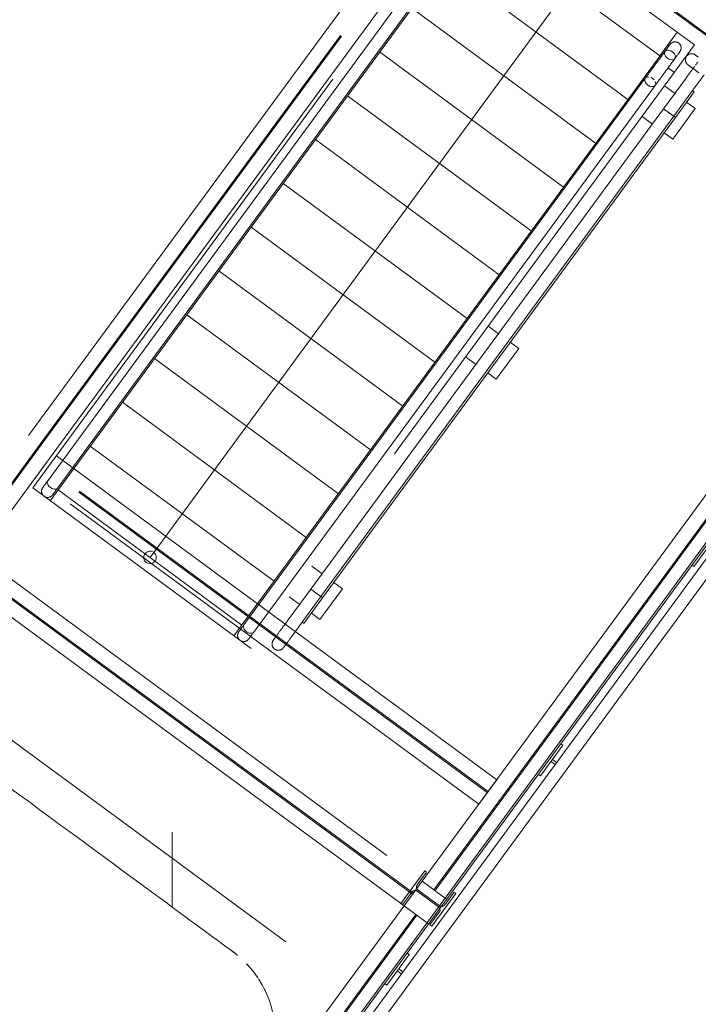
# Model space of a CAD drawing. Header units: metres. Extents: x 135583 to 135939, y 457896 to 458258.
# Tile 114 of 256: x 135657.38 to 135660.05, y 458112.13 to 458116.02. Entities that reach past the tile are written whole.
import ezdxf

# ---------------------------------------------------------------- set-up
doc = ezdxf.new("R2010")
doc.units = ezdxf.units.M
doc.linetypes.add('Hidden', pattern=[4, 2, -2])
doc.layers.add('NIEUWE INSTALLATIE', color=250, linetype='Continuous', lineweight=0)

msp = doc.modelspace()

# ---------------------------------------------------------------- linework, layer by layer
at = {"layer": 'NIEUWE INSTALLATIE', "linetype": 'Hidden'}
for p, q in [((135660.948, 458115.3189), (135659.1976, 458116.6049)), ((135660.948, 458115.3189), (135659.1976, 458116.6049)), ((135660.9509, 458115.3229), (135659.2005, 458116.6089)), ((135660.9509, 458115.3229), (135659.2005, 458116.6089)), ((135657.4276, 458114.1687), (135659.1764, 458116.5491)), ((135659.1764, 458116.5491), (135660.0387, 458115.9155)), ((135657.4573, 458114.3416), (135658.8898, 458116.2915)), ((135657.4573, 458114.3416), (135658.8898, 458116.2915)), ((135657.4613, 458114.3386), (135658.8938, 458116.2885)), ((135657.4613, 458114.3386), (135658.8938, 458116.2885)), ((135660.0387, 458115.9155), (135658.2899, 458113.5352)), ((135658.9635, 458112.6178), (135660.6449, 458114.9064)), ((135658.9635, 458112.6178), (135660.6449, 458114.9064)), ((135658.9635, 458112.6178), (135660.6449, 458114.9064)), ((135659.0099, 458112.5838), (135660.6913, 458114.8724)), ((135659.0099, 458112.5838), (135660.6913, 458114.8724)), ((135659.0099, 458112.5838), (135660.6913, 458114.8724)), ((135659.0139, 458112.5808), (135660.6953, 458114.8694)), ((135659.0139, 458112.5808), (135660.6953, 458114.8694)), ((135659.0139, 458112.5808), (135660.6953, 458114.8694)), ((135657.1865, 458113.973), (135657.4572, 458114.3416)), ((135657.1865, 458113.973), (135657.4572, 458114.3416)), ((135657.1865, 458113.973), (135657.4572, 458114.3416)), ((135657.1905, 458113.9701), (135657.4613, 458114.3386)), ((135657.1905, 458113.9701), (135657.4613, 458114.3386)), ((135657.1905, 458113.9701), (135657.4613, 458114.3386)), ((135657.5076, 458114.3046), (135657.2368, 458113.936)), ((135657.5076, 458114.3046), (135657.2368, 458113.936)), ((135657.5076, 458114.3046), (135657.2368, 458113.936)), ((135657.4366, 458114.2079), (135657.5076, 458114.3046)), ((135657.4366, 458114.2079), (135657.5076, 458114.3046)), ((135658.3828, 458113.6616), (135657.5206, 458114.2951)), ((135658.3828, 458113.6616), (135657.5206, 458114.2951)), ((135659.221, 458112.9683), (135657.4706, 458114.2542)), ((135659.221, 458112.9683), (135657.4706, 458114.2542)), ((135659.224, 458112.9723), (135657.4736, 458114.2583)), ((135659.224, 458112.9723), (135657.4736, 458114.2583)), ((135659.187, 458112.9219), (135657.4366, 458114.2079)), ((135659.187, 458112.9219), (135657.4366, 458114.2079)), ((135658.2899, 458113.5352), (135657.4276, 458114.1687)), ((135657.2132, 458113.9038), (135658.9635, 458112.6178)), ((135657.2132, 458113.9038), (135658.9635, 458112.6178)), ((135658.9265, 458112.5674), (135657.1762, 458113.8534)), ((135658.9265, 458112.5674), (135657.1762, 458113.8534)), ((135658.9295, 458112.5715), (135657.1791, 458113.8575)), ((135658.9295, 458112.5715), (135657.1791, 458113.8575)), ((135658.8925, 458112.5211), (135657.1421, 458113.8071)), ((135658.8925, 458112.5211), (135657.1421, 458113.8071)), ((135658.3829, 458113.6616), (135659.258, 458113.0186)), ((135658.3829, 458113.6616), (135659.258, 458113.0186)), ((135656.8145, 458113.5638), (135658.7583, 458112.1358)), ((135656.8145, 458113.5638), (135658.7583, 458112.1358)), ((135659.258, 458113.0186), (135659.187, 458112.9219)), ((135659.258, 458113.0186), (135659.187, 458112.9219)), ((135658.9743, 458112.6595), (135658.8796, 458112.5306)), ((135658.9743, 458112.6595), (135658.8796, 458112.5306)), ((135658.9743, 458112.6595), (135658.8796, 458112.5306)), ((135658.9449, 458112.6042), (135658.9816, 458112.6542)), ((135658.9449, 458112.6042), (135658.9816, 458112.6542)), ((135658.9449, 458112.6042), (135658.9816, 458112.6542)), ((135658.9816, 458112.6542), (135658.9743, 458112.6595)), ((135658.9816, 458112.6542), (135658.9743, 458112.6595)), ((135658.9816, 458112.6542), (135658.9743, 458112.6595)), ((135658.9635, 458112.6178), (135658.8925, 458112.5211)), ((135658.9635, 458112.6178), (135658.8925, 458112.5211)), ((135659.0602, 458112.5468), (135658.9635, 458112.6178)), ((135659.0602, 458112.5468), (135658.9635, 458112.6178)), ((135659.0602, 458112.5468), (135658.9635, 458112.6178)), ((135658.8869, 458112.5253), (135658.9236, 458112.5752)), ((135658.8869, 458112.5253), (135658.9236, 458112.5752)), ((135658.8869, 458112.5253), (135658.9236, 458112.5752)), ((135658.9445, 458112.5784), (135659.0283, 458112.5168)), ((135658.9445, 458112.5784), (135659.0283, 458112.5168)), ((135658.9445, 458112.5784), (135659.0283, 458112.5168)), ((135659.0319, 458112.5217), (135658.9481, 458112.5833)), ((135659.0319, 458112.5217), (135658.9481, 458112.5833)), ((135659.0319, 458112.5217), (135658.9481, 458112.5833)), ((135658.8796, 458112.5306), (135658.8869, 458112.5253)), ((135658.8796, 458112.5306), (135658.8869, 458112.5253)), ((135658.8796, 458112.5306), (135658.8869, 458112.5253)), ((135658.0701, 458111.4017), (135658.8925, 458112.5211)), ((135658.0701, 458111.4017), (135658.8925, 458112.5211)), ((135658.8925, 458112.5211), (135658.9892, 458112.4501)), ((135658.8925, 458112.5211), (135658.9892, 458112.4501)), ((135658.1164, 458111.3677), (135658.9388, 458112.4871)), ((135658.1164, 458111.3677), (135658.9388, 458112.4871)), ((135658.1205, 458111.3647), (135658.9429, 458112.4841)), ((135658.1205, 458111.3647), (135658.9429, 458112.4841))]:
    msp.add_line(p, q, dxfattribs=at)
at = {"layer": 'NIEUWE INSTALLATIE'}
for p, q in [((135659.1653, 458116.3904), (135657.4961, 458114.1184)), ((135659.1768, 458116.4061), (135659.9021, 458115.8732)), ((135659.0707, 458116.353), (135657.4871, 458114.1976)), ((135657.4109, 458114.3756), (135658.8452, 458116.328)), ((135657.4109, 458114.3756), (135658.8452, 458116.328)), ((135657.5261, 458114.169), (135659.1096, 458116.3244)), ((135658.942, 458116.2569), (135657.5076, 458114.3046)), ((135658.942, 458116.2569), (135657.5076, 458114.3046)), ((135657.8902, 458113.8947), (135659.6076, 458116.2323)), ((135659.05, 458116.2334), (135659.7753, 458115.7005)), ((135658.9231, 458116.0607), (135659.6484, 458115.5278)), ((135659.8906, 458115.8575), (135659.9702, 458115.9659)), ((135659.9021, 458115.8732), (135659.9702, 458115.9659)), ((135658.7962, 458115.888), (135659.5215, 458115.3551)), ((135658.2214, 458113.5855), (135659.8906, 458115.8575)), ((135659.9591, 458115.8072), (135659.9335, 458115.826)), ((135659.8443, 458115.7846), (135658.2608, 458113.6292)), ((135658.2997, 458113.6006), (135659.8833, 458115.756)), ((135659.844, 458115.7696), (135659.8422, 458115.7762)), ((135659.8446, 458115.785), (135659.8444, 458115.7846)), ((135659.8615, 458115.7533), (135659.8543, 458115.7574)), ((135659.869, 458115.7512), (135659.8615, 458115.7533)), ((135659.866, 458115.7873), (135659.8733, 458115.7832)), ((135659.8733, 458115.7832), (135659.8791, 458115.7778)), ((135660.005, 458115.7852), (135659.9162, 458115.6643)), ((135659.9633, 458115.7228), (135659.9203, 458115.7544)), ((135659.9565, 458115.6347), (135660.0453, 458115.7556)), ((135660.005, 458115.7852), (135660.0056, 458115.786)), ((135658.6694, 458115.7153), (135659.3947, 458115.1824)), ((135660.037, 458115.7307), (135659.963, 458115.63)), ((135660.0305, 458115.7355), (135660.037, 458115.7307)), ((135660.0412, 458115.6656), (135660.0074, 458115.6904)), ((135659.9162, 458115.6643), (135658.5244, 458113.7699)), ((135658.5647, 458113.7403), (135659.9565, 458115.6347)), ((135659.8315, 458115.6335), (135659.8725, 458115.6034)), ((135659.9162, 458115.6643), (135659.9565, 458115.6347)), ((135659.9364, 458115.6495), (135659.9162, 458115.6643)), ((135659.9565, 458115.6347), (135659.9364, 458115.6495)), ((135659.9524, 458115.5447), (135660.0412, 458115.6656)), ((135659.9565, 458115.6347), (135659.963, 458115.63)), ((135659.963, 458115.63), (135659.9565, 458115.6347)), ((135659.963, 458115.63), (135658.5712, 458113.7356)), ((135659.9185, 458115.5695), (135659.9524, 458115.5447)), ((135658.5425, 458115.5426), (135659.2678, 458115.0097)), ((135658.4156, 458115.3699), (135659.1409, 458114.8371)), ((135658.2887, 458115.1972), (135659.014, 458114.6644)), ((135660.989, 458115.1212), (135658.1022, 458111.192)), ((135658.1125, 458111.1244), (135661.0274, 458115.092)), ((135658.1619, 458115.0245), (135658.8872, 458114.4917)), ((135658.0941, 458111.2452), (135660.7808, 458114.9022)), ((135660.789, 458114.8999), (135658.0958, 458111.234)), ((135658.035, 458114.8518), (135658.7603, 458114.319)), ((135659.2674, 458114.7756), (135659.2244, 458114.8072)), ((135659.3453, 458114.7184), (135659.3115, 458114.7432)), ((135659.2565, 458114.5975), (135659.3453, 458114.7184)), ((135657.9081, 458114.6792), (135658.6334, 458114.1463)), ((135659.1356, 458114.6863), (135659.1786, 458114.6547)), ((135659.2227, 458114.6223), (135659.2565, 458114.5975)), ((135657.7813, 458114.5065), (135658.5066, 458113.9736)), ((135657.6544, 458114.3338), (135658.3797, 458113.8009)), ((135657.4871, 458114.1976), (135657.4891, 458114.1996)), ((135657.5274, 458114.1715), (135657.5261, 458114.169)), ((135657.5275, 458114.1611), (135658.2528, 458113.6282)), ((135660.1254, 458113.9796), (135660.0365, 458113.8587)), ((135658.5696, 458113.8298), (135658.5285, 458113.86)), ((135660.0365, 458113.8587), (135660.0285, 458113.8646)), ((135658.5244, 458113.7699), (135658.4356, 458113.649)), ((135658.5647, 458113.7403), (135658.5244, 458113.7699)), ((135658.5244, 458113.7699), (135658.5446, 458113.7551)), ((135658.5606, 458113.6503), (135658.6494, 458113.7711)), ((135658.6494, 458113.7711), (135658.6156, 458113.796)), ((135658.4397, 458113.7391), (135658.4827, 458113.7075)), ((135658.4759, 458113.6194), (135658.5647, 458113.7403)), ((135658.4972, 458113.6348), (135658.5712, 458113.7356)), ((135658.5446, 458113.7551), (135658.5647, 458113.7403)), ((135658.5712, 458113.7356), (135658.5647, 458113.7403)), ((135658.5647, 458113.7403), (135658.5712, 458113.7356)), ((135658.5268, 458113.6751), (135658.5606, 458113.6503)), ((135658.4759, 458113.6194), (135658.4753, 458113.6186)), ((135658.4972, 458113.6348), (135658.4907, 458113.6396)), ((135659.5192, 458113.1546), (135659.4304, 458113.0337)), ((135659.5112, 458113.1605), (135659.5192, 458113.1546)), ((135659.4719, 458113.0901), (135659.4778, 458113.0982)), ((135659.4884, 458113.078), (135659.4719, 458113.0901)), ((135659.4778, 458113.0982), (135659.4943, 458113.086)), ((135659.4304, 458113.0337), (135659.4224, 458113.0396)), ((135657.9775, 458112.516), (135657.9775, 458112.812)), ((135659.0021, 458112.4406), (135659.0968, 458112.5695)), ((135659.0021, 458112.4406), (135659.0968, 458112.5695)), ((135659.0896, 458112.5749), (135659.0529, 458112.5249)), ((135659.0896, 458112.5749), (135659.0529, 458112.5249)), ((135659.0968, 458112.5695), (135659.0896, 458112.5749)), ((135659.0968, 458112.5695), (135659.0896, 458112.5749)), ((135659.0315, 458112.4959), (135658.9948, 458112.4459)), ((135659.0315, 458112.4959), (135658.9948, 458112.4459)), ((135658.9948, 458112.4459), (135659.0021, 458112.4406)), ((135658.9948, 458112.4459), (135659.0021, 458112.4406)), ((135658.9051, 458112.3355), (135658.9131, 458112.3296)), ((135658.9131, 458112.3296), (135658.8243, 458112.2087)), ((135658.8658, 458112.2651), (135658.8717, 458112.2732)), ((135658.8823, 458112.253), (135658.8658, 458112.2651)), ((135658.8717, 458112.2732), (135658.8882, 458112.261)), ((135658.8243, 458112.2087), (135658.8163, 458112.2146))]:
    msp.add_line(p, q, dxfattribs=at)
at = {"layer": 'NIEUWE INSTALLATIE', "flags": 128}
for points in [[(135659.9424, 458115.9181), (135659.9423, 458115.918), (135659.9422, 458115.9178), (135659.942, 458115.9175), (135659.9416, 458115.9171), (135659.9412, 458115.9165), (135659.9407, 458115.9158), (135659.9401, 458115.9149), (135659.9394, 458115.914), (135659.9386, 458115.9129), (135659.9377, 458115.9117), (135659.9367, 458115.9104), (135659.9357, 458115.909), (135659.9346, 458115.9074), (135659.9333, 458115.9058), (135659.932, 458115.904), (135659.9307, 458115.9021), (135659.9292, 458115.9002), (135659.9277, 458115.8981), (135659.9261, 458115.8959), (135659.9244, 458115.8936), (135659.9227, 458115.8913), (135659.9209, 458115.8888), (135659.919, 458115.8863), (135659.9171, 458115.8837), (135659.9152, 458115.881), (135659.9132, 458115.8783), (135659.9111, 458115.8755), (135659.909, 458115.8726), (135659.9068, 458115.8697), (135659.9046, 458115.8667), (135659.9024, 458115.8637), (135659.9002, 458115.8606), (135659.8979, 458115.8575), (135659.8956, 458115.8544), (135659.8932, 458115.8512), (135659.8909, 458115.848), (135659.8885, 458115.8448), (135659.8862, 458115.8416), (135659.8838, 458115.8384), (135659.8815, 458115.8351), (135659.8791, 458115.8319), (135659.8767, 458115.8287), (135659.8744, 458115.8255), (135659.872, 458115.8223), (135659.8697, 458115.8192), (135659.8674, 458115.8161), (135659.8652, 458115.813), (135659.8629, 458115.8099), (135659.8607, 458115.8069), (135659.8585, 458115.804), (135659.8564, 458115.8011), (135659.8543, 458115.7982), (135659.8523, 458115.7954), (135659.8503, 458115.7927), (135659.8483, 458115.7901), (135659.8464, 458115.7875), (135659.8446, 458115.785), (135659.8443, 458115.7846)], [(135659.9386, 458115.9129), (135659.9391, 458115.9136), (135659.9398, 458115.9146), (135659.9405, 458115.9155), (135659.941, 458115.9162), (135659.9415, 458115.9169), (135659.9418, 458115.9173), (135659.9421, 458115.9177), (135659.9423, 458115.918), (135659.9424, 458115.9181)], [(135659.9424, 458115.9181), (135659.943, 458115.9188), (135659.9436, 458115.9196), (135659.9442, 458115.9203), (135659.9449, 458115.921), (135659.9456, 458115.9217), (135659.9463, 458115.9223), (135659.9471, 458115.9229), (135659.9479, 458115.9235), (135659.9487, 458115.924), (135659.9495, 458115.9245), (135659.9503, 458115.925), (135659.9512, 458115.9255), (135659.9521, 458115.9259), (135659.953, 458115.9262), (135659.9539, 458115.9266), (135659.9548, 458115.9269), (135659.9557, 458115.9271), (135659.9566, 458115.9274), (135659.9576, 458115.9276), (135659.9585, 458115.9277), (135659.9595, 458115.9278), (135659.9605, 458115.9279), (135659.9614, 458115.9279), (135659.9624, 458115.9279), (135659.9634, 458115.9279), (135659.9643, 458115.9278), (135659.9653, 458115.9277), (135659.9662, 458115.9275), (135659.9672, 458115.9273), (135659.9681, 458115.9271), (135659.9691, 458115.9268), (135659.97, 458115.9265), (135659.9709, 458115.9262), (135659.9718, 458115.9258), (135659.9726, 458115.9254), (135659.9735, 458115.9249), (135659.9743, 458115.9245), (135659.9751, 458115.9239), (135659.9759, 458115.9234), (135659.9761, 458115.9232)], [(135659.9761, 458115.9232), (135659.9769, 458115.9227), (135659.9777, 458115.922), (135659.9784, 458115.9214), (135659.9791, 458115.9207), (135659.9797, 458115.92), (135659.9804, 458115.9193), (135659.981, 458115.9185), (135659.9815, 458115.9178), (135659.9821, 458115.917), (135659.9826, 458115.9161), (135659.9831, 458115.9153), (135659.9835, 458115.9144), (135659.9839, 458115.9136), (135659.9843, 458115.9127), (135659.9846, 458115.9118), (135659.9849, 458115.9109), (135659.9852, 458115.9099), (135659.9854, 458115.909), (135659.9856, 458115.908), (135659.9858, 458115.9071), (135659.9859, 458115.9061), (135659.986, 458115.9052), (135659.986, 458115.9042), (135659.986, 458115.9032), (135659.986, 458115.9023), (135659.9859, 458115.9013), (135659.9858, 458115.9003), (135659.9856, 458115.8994), (135659.9854, 458115.8984), (135659.9852, 458115.8975), (135659.9849, 458115.8966), (135659.9846, 458115.8957), (135659.9842, 458115.8948), (135659.9839, 458115.8939), (135659.9835, 458115.893), (135659.983, 458115.8921), (135659.9825, 458115.8913), (135659.982, 458115.8905), (135659.9815, 458115.8897), (135659.9813, 458115.8895)], [(135659.8833, 458115.756), (135659.8851, 458115.7585), (135659.8869, 458115.761), (135659.8889, 458115.7637), (135659.8909, 458115.7664), (135659.8929, 458115.7692), (135659.895, 458115.772), (135659.8971, 458115.7749), (135659.8993, 458115.7778), (135659.9015, 458115.7808), (135659.9037, 458115.7839), (135659.906, 458115.787), (135659.9083, 458115.7901), (135659.9106, 458115.7932), (135659.9129, 458115.7964), (135659.9153, 458115.7996), (135659.9176, 458115.8028), (135659.92, 458115.806), (135659.9224, 458115.8092), (135659.9247, 458115.8125), (135659.9271, 458115.8157), (135659.9294, 458115.8189), (135659.9318, 458115.8221), (135659.9341, 458115.8252), (135659.9364, 458115.8284), (135659.9387, 458115.8315), (135659.941, 458115.8346), (135659.9432, 458115.8376), (135659.9454, 458115.8406), (135659.9475, 458115.8435), (135659.9497, 458115.8464), (135659.9517, 458115.8492), (135659.9538, 458115.852), (135659.9557, 458115.8547), (135659.9577, 458115.8573), (135659.9595, 458115.8598), (135659.9613, 458115.8623), (135659.9631, 458115.8647), (135659.9648, 458115.8669), (135659.9664, 458115.8691), (135659.9679, 458115.8712), (135659.9694, 458115.8732), (135659.9707, 458115.8751), (135659.9721, 458115.8769), (135659.9733, 458115.8786), (135659.9744, 458115.8801), (135659.9755, 458115.8816), (135659.9765, 458115.8829), (135659.9774, 458115.8841), (135659.9782, 458115.8852), (135659.9789, 458115.8862), (135659.9795, 458115.887), (135659.9801, 458115.8878), (135659.9805, 458115.8884), (135659.9808, 458115.8888), (135659.9811, 458115.8892), (135659.9812, 458115.8894), (135659.9813, 458115.8895)], [(135659.932, 458115.8632), (135659.9273, 458115.8673), (135659.9236, 458115.8721), (135659.921, 458115.8771), (135659.9199, 458115.882), (135659.9202, 458115.8865), (135659.922, 458115.8904), (135659.9251, 458115.8932), (135659.9294, 458115.8949), (135659.9344, 458115.8953), (135659.94, 458115.8944), (135659.9456, 458115.8922), (135659.951, 458115.889)], [(135659.951, 458115.889), (135659.9557, 458115.8848), (135659.9594, 458115.8801), (135659.962, 458115.8751), (135659.9631, 458115.8701), (135659.9627, 458115.8656), (135659.961, 458115.8618), (135659.9578, 458115.8589), (135659.9536, 458115.8572), (135659.9486, 458115.8568), (135659.943, 458115.8578), (135659.9374, 458115.8599), (135659.932, 458115.8632)], [(135659.9813, 458115.8895), (135659.9813, 458115.8894), (135659.9811, 458115.8892), (135659.9809, 458115.8889), (135659.9806, 458115.8885), (135659.9801, 458115.8879), (135659.9796, 458115.8872), (135659.979, 458115.8863), (135659.9783, 458115.8854), (135659.9775, 458115.8843), (135659.9774, 458115.8842)], [(135660.0125, 458115.8376), (135660.0117, 458115.8382), (135660.011, 458115.8388), (135660.0103, 458115.8395), (135660.0096, 458115.8402), (135660.0089, 458115.8409), (135660.0083, 458115.8416), (135660.0077, 458115.8423), (135660.0071, 458115.8431), (135660.0066, 458115.8439), (135660.0061, 458115.8447), (135660.0056, 458115.8456), (135660.0051, 458115.8464), (135660.0047, 458115.8473), (135660.0044, 458115.8482), (135660.004, 458115.8491), (135660.0037, 458115.85), (135660.0035, 458115.8509), (135660.0032, 458115.8519), (135660.003, 458115.8528), (135660.0029, 458115.8538), (135660.0028, 458115.8547), (135660.0027, 458115.8557), (135660.0027, 458115.8567), (135660.0027, 458115.8576), (135660.0027, 458115.8586), (135660.0028, 458115.8596), (135660.0029, 458115.8605), (135660.0031, 458115.8615), (135660.0033, 458115.8624), (135660.0035, 458115.8634), (135660.0038, 458115.8643), (135660.0041, 458115.8652), (135660.0044, 458115.8661), (135660.0048, 458115.867), (135660.0052, 458115.8679), (135660.0057, 458115.8687), (135660.0061, 458115.8696), (135660.0066, 458115.8704), (135660.0072, 458115.8712), (135660.0073, 458115.8714)], [(135660.0073, 458115.8714), (135660.0079, 458115.8722), (135660.0086, 458115.8729), (135660.0092, 458115.8736), (135660.0099, 458115.8743), (135660.0106, 458115.875), (135660.0113, 458115.8756), (135660.0121, 458115.8762), (135660.0128, 458115.8768), (135660.0136, 458115.8773), (135660.0145, 458115.8778), (135660.0153, 458115.8783), (135660.0162, 458115.8788), (135660.017, 458115.8792), (135660.0179, 458115.8795), (135660.0188, 458115.8799), (135660.0197, 458115.8802), (135660.0207, 458115.8804), (135660.0216, 458115.8807), (135660.0226, 458115.8809), (135660.0235, 458115.881), (135660.0245, 458115.8811), (135660.0254, 458115.8812), (135660.0264, 458115.8812), (135660.0274, 458115.8812), (135660.0283, 458115.8812), (135660.0293, 458115.8811), (135660.0302, 458115.881), (135660.0312, 458115.8808), (135660.0321, 458115.8806), (135660.0331, 458115.8804), (135660.034, 458115.8801), (135660.0349, 458115.8798), (135660.0358, 458115.8795), (135660.0367, 458115.8791), (135660.0376, 458115.8787), (135660.0384, 458115.8782), (135660.0393, 458115.8778), (135660.0401, 458115.8773), (135660.0409, 458115.8767), (135660.0411, 458115.8765)], [(135660.0411, 458115.8765), (135660.0412, 458115.8765), (135660.0414, 458115.8764), (135660.0417, 458115.8761), (135660.0421, 458115.8758), (135660.0427, 458115.8754), (135660.0434, 458115.8749), (135660.0442, 458115.8742), (135660.0452, 458115.8735), (135660.0463, 458115.8728), (135660.0466, 458115.8725)], [(135660.0539, 458115.8672), (135660.0522, 458115.8684), (135660.0506, 458115.8696), (135660.0492, 458115.8706), (135660.0478, 458115.8716), (135660.0466, 458115.8725), (135660.0455, 458115.8733), (135660.0445, 458115.8741), (135660.0436, 458115.8747), (135660.0429, 458115.8752), (135660.0423, 458115.8757), (135660.0418, 458115.876), (135660.0414, 458115.8763), (135660.0412, 458115.8765), (135660.0411, 458115.8765)], [(135660.039, 458115.8314), (135660.037, 458115.8287), (135660.035, 458115.826), (135660.0329, 458115.8232), (135660.0308, 458115.8203), (135660.0287, 458115.8174), (135660.0265, 458115.8144), (135660.0243, 458115.8114), (135660.022, 458115.8083), (135660.0197, 458115.8052), (135660.0174, 458115.8021), (135660.0151, 458115.7989), (135660.0127, 458115.7957), (135660.0104, 458115.7925), (135660.008, 458115.7893), (135660.0057, 458115.7861), (135660.005, 458115.7852)], [(135660.0177, 458115.8338), (135660.0169, 458115.8344), (135660.0159, 458115.8351), (135660.015, 458115.8358), (135660.0143, 458115.8363), (135660.0137, 458115.8368), (135660.0132, 458115.8371), (135660.0128, 458115.8374), (135660.0126, 458115.8375), (135660.0125, 458115.8376)], [(135660.0125, 458115.8376), (135660.0126, 458115.8376), (135660.0128, 458115.8374), (135660.0131, 458115.8372), (135660.0135, 458115.8369), (135660.0141, 458115.8364), (135660.0148, 458115.8359), (135660.0157, 458115.8353), (135660.0166, 458115.8346), (135660.0177, 458115.8338), (135660.0189, 458115.833), (135660.0202, 458115.832), (135660.0216, 458115.8309), (135660.0232, 458115.8298), (135660.0248, 458115.8286), (135660.0266, 458115.8273), (135660.0285, 458115.8259), (135660.0304, 458115.8245), (135660.0325, 458115.8229), (135660.0347, 458115.8213), (135660.037, 458115.8197), (135660.0393, 458115.8179), (135660.0418, 458115.8161), (135660.0443, 458115.8143), (135660.0469, 458115.8124), (135660.0496, 458115.8104), (135660.0523, 458115.8084), (135660.0551, 458115.8063)], [(135660.0511, 458115.8479), (135660.0495, 458115.8458), (135660.0479, 458115.8436), (135660.0463, 458115.8414), (135660.0445, 458115.839), (135660.0427, 458115.8366)], [(135659.8443, 458115.7846), (135659.8463, 458115.7866), (135659.8517, 458115.7891), (135659.8585, 458115.7894)], [(135660.0453, 458115.7556), (135660.0477, 458115.7588), (135660.05, 458115.762), (135660.0524, 458115.7652), (135660.0547, 458115.7684), (135660.0571, 458115.7716), (135660.0594, 458115.7748), (135660.0617, 458115.7779), (135660.0639, 458115.781), (135660.0662, 458115.784), (135660.0684, 458115.787), (135660.0705, 458115.7899), (135660.0727, 458115.7928), (135660.0747, 458115.7956), (135660.0768, 458115.7984)], [(135659.8422, 458115.7762), (135659.843, 458115.7822), (135659.8443, 458115.7846)], [(135659.8543, 458115.7574), (135659.8482, 458115.7631), (135659.844, 458115.7696)], [(135659.8833, 458115.756), (135659.8813, 458115.754), (135659.8759, 458115.7515), (135659.869, 458115.7512)], [(135659.8836, 458115.771), (135659.8854, 458115.7644), (135659.8846, 458115.7585), (135659.8833, 458115.756)], [(135657.4871, 458114.1976), (135657.4854, 458114.1952), (135657.4837, 458114.1929), (135657.4821, 458114.1907), (135657.4805, 458114.1886), (135657.479, 458114.1866), (135657.4776, 458114.1847), (135657.4763, 458114.1829), (135657.4751, 458114.1812), (135657.4739, 458114.1796), (135657.4728, 458114.1781), (135657.4718, 458114.1767), (135657.4709, 458114.1755), (135657.4701, 458114.1744), (135657.4694, 458114.1734), (135657.4687, 458114.1725), (135657.4682, 458114.1718), (135657.4677, 458114.1711), (135657.4673, 458114.1706), (135657.4671, 458114.1703), (135657.4669, 458114.17), (135657.4668, 458114.1699)], [(135657.4971, 458114.1704), (135657.4911, 458114.1761), (135657.4868, 458114.1826), (135657.485, 458114.1892), (135657.4858, 458114.1951), (135657.4871, 458114.1976)], [(135657.4708, 458114.137), (135657.4704, 458114.1373), (135657.4697, 458114.138), (135657.469, 458114.1387), (135657.4684, 458114.1394), (135657.4677, 458114.1401), (135657.4671, 458114.1408), (135657.4666, 458114.1416), (135657.466, 458114.1424), (135657.4655, 458114.1432), (135657.465, 458114.1441), (135657.4646, 458114.1449), (135657.4642, 458114.1458), (135657.4638, 458114.1467), (135657.4635, 458114.1476), (135657.4632, 458114.1485), (135657.4629, 458114.1495), (135657.4627, 458114.1504), (135657.4625, 458114.1513), (135657.4623, 458114.1523), (135657.4622, 458114.1533), (135657.4621, 458114.1542), (135657.4621, 458114.1552), (135657.4621, 458114.1561), (135657.4622, 458114.1571), (135657.4622, 458114.1581), (135657.4624, 458114.159), (135657.4625, 458114.16), (135657.4627, 458114.1609), (135657.4629, 458114.1619), (135657.4632, 458114.1628), (135657.4635, 458114.1637), (135657.4639, 458114.1646), (135657.4642, 458114.1655), (135657.4646, 458114.1664), (135657.4651, 458114.1672), (135657.4656, 458114.1681), (135657.4661, 458114.1689), (135657.4666, 458114.1697), (135657.4668, 458114.1699)], [(135657.4668, 458114.1699), (135657.4668, 458114.17), (135657.467, 458114.1702), (135657.4672, 458114.1705), (135657.4675, 458114.1709), (135657.468, 458114.1715), (135657.4685, 458114.1722), (135657.4691, 458114.173), (135657.4698, 458114.174), (135657.4706, 458114.1751), (135657.4709, 458114.1755)], [(135657.5261, 458114.169), (135657.5241, 458114.167), (135657.5187, 458114.1645), (135657.5119, 458114.1642), (135657.5044, 458114.1663), (135657.4971, 458114.1704)], [(135657.5057, 458114.1413), (135657.5058, 458114.1414), (135657.5059, 458114.1416), (135657.5061, 458114.1419), (135657.5065, 458114.1423), (135657.5069, 458114.1429), (135657.5074, 458114.1436), (135657.508, 458114.1444), (135657.5087, 458114.1454), (135657.5095, 458114.1465), (135657.5104, 458114.1477), (135657.5114, 458114.149), (135657.5124, 458114.1504), (135657.5135, 458114.1519), (135657.5148, 458114.1536), (135657.5161, 458114.1554), (135657.5174, 458114.1572), (135657.5189, 458114.1592), (135657.5204, 458114.1613), (135657.522, 458114.1635), (135657.5237, 458114.1657), (135657.5254, 458114.1681), (135657.5261, 458114.169)], [(135657.5261, 458114.169), (135657.5257, 458114.1685), (135657.5254, 458114.1681)], [(135657.5057, 458114.1413), (135657.5051, 458114.1405), (135657.5045, 458114.1398), (135657.5039, 458114.1391), (135657.5032, 458114.1384), (135657.5025, 458114.1377), (135657.5018, 458114.1371), (135657.501, 458114.1365), (135657.5002, 458114.1359), (135657.4994, 458114.1354), (135657.4986, 458114.1348), (135657.4978, 458114.1344), (135657.4969, 458114.1339), (135657.496, 458114.1335), (135657.4951, 458114.1331), (135657.4942, 458114.1328), (135657.4933, 458114.1325), (135657.4924, 458114.1322), (135657.4915, 458114.132), (135657.4905, 458114.1318), (135657.4896, 458114.1317), (135657.4886, 458114.1316), (135657.4876, 458114.1315), (135657.4867, 458114.1314), (135657.4857, 458114.1315), (135657.4847, 458114.1315), (135657.4838, 458114.1316), (135657.4828, 458114.1317), (135657.4819, 458114.1318), (135657.4809, 458114.132), (135657.48, 458114.1323), (135657.4791, 458114.1325), (135657.4781, 458114.1329), (135657.4772, 458114.1332), (135657.4763, 458114.1336), (135657.4755, 458114.134), (135657.4746, 458114.1344), (135657.4738, 458114.1349), (135657.4732, 458114.1353)], [(135657.5095, 458114.1464), (135657.5088, 458114.1456), (135657.5081, 458114.1446), (135657.5075, 458114.1437), (135657.507, 458114.143), (135657.5065, 458114.1424), (135657.5062, 458114.1419), (135657.5059, 458114.1416), (135657.5058, 458114.1414), (135657.5057, 458114.1413)], [(135658.2608, 458113.6292), (135658.259, 458113.6268), (135658.2574, 458113.6245), (135658.2557, 458113.6223), (135658.2542, 458113.6202), (135658.2527, 458113.6182), (135658.2513, 458113.6163), (135658.25, 458113.6145), (135658.2487, 458113.6128), (135658.2476, 458113.6112), (135658.2465, 458113.6097), (135658.2455, 458113.6084), (135658.2446, 458113.6071), (135658.2437, 458113.606), (135658.243, 458113.605), (135658.2424, 458113.6041), (135658.2418, 458113.6034), (135658.2413, 458113.6027), (135658.241, 458113.6022), (135658.2407, 458113.6019), (135658.2405, 458113.6016), (135658.2405, 458113.6015)], [(135658.2608, 458113.6292), (135658.259, 458113.6254), (135658.2587, 458113.6209), (135658.2598, 458113.6159), (135658.2623, 458113.6109), (135658.2661, 458113.6062), (135658.2708, 458113.602)], [(135658.4356, 458113.649), (135658.4332, 458113.6458), (135658.4309, 458113.6426), (135658.4285, 458113.6394), (135658.4262, 458113.6362), (135658.4239, 458113.633), (135658.4215, 458113.6299), (135658.4193, 458113.6268), (135658.417, 458113.6237), (135658.4148, 458113.6206), (135658.4126, 458113.6176), (135658.4104, 458113.6147), (135658.4083, 458113.6118), (135658.4062, 458113.609), (135658.4042, 458113.6062), (135658.4022, 458113.6035), (135658.4003, 458113.6009), (135658.3984, 458113.5984), (135658.3966, 458113.5959), (135658.3948, 458113.5935), (135658.3931, 458113.5912), (135658.3915, 458113.589), (135658.39, 458113.5869), (135658.3885, 458113.5849), (135658.3871, 458113.583), (135658.3858, 458113.5812), (135658.3846, 458113.5795), (135658.3834, 458113.578), (135658.3823, 458113.5765), (135658.3813, 458113.5751), (135658.3804, 458113.5739), (135658.3796, 458113.5728), (135658.3789, 458113.5718), (135658.3783, 458113.571), (135658.3777, 458113.5702), (135658.3773, 458113.5696), (135658.3769, 458113.5691), (135658.3767, 458113.5688), (135658.3765, 458113.5685), (135658.3764, 458113.5684)], [(135658.4167, 458113.5388), (135658.4167, 458113.5389), (135658.4169, 458113.5391), (135658.4171, 458113.5394), (135658.4175, 458113.5399), (135658.4179, 458113.5404), (135658.4184, 458113.5411), (135658.419, 458113.542), (135658.4197, 458113.5429), (135658.4205, 458113.544), (135658.4214, 458113.5452), (135658.4223, 458113.5465), (135658.4234, 458113.5479), (135658.4245, 458113.5495), (135658.4257, 458113.5511), (135658.427, 458113.5529), (135658.4284, 458113.5548), (135658.4299, 458113.5568), (135658.4314, 458113.5588), (135658.433, 458113.561), (135658.4347, 458113.5633), (135658.4364, 458113.5656), (135658.4382, 458113.5681), (135658.44, 458113.5706), (135658.442, 458113.5732), (135658.4439, 458113.5759), (135658.4459, 458113.5786), (135658.448, 458113.5814), (135658.4501, 458113.5843), (135658.4523, 458113.5872), (135658.4545, 458113.5902), (135658.4567, 458113.5932), (135658.4589, 458113.5963), (135658.4612, 458113.5994), (135658.4635, 458113.6026), (135658.4658, 458113.6057), (135658.4682, 458113.6089), (135658.4705, 458113.6121), (135658.4729, 458113.6153), (135658.4753, 458113.6186), (135658.4759, 458113.6194)], [(135658.2445, 458113.5687), (135658.2441, 458113.569), (135658.2434, 458113.5696), (135658.2427, 458113.5703), (135658.242, 458113.571), (135658.2414, 458113.5717), (135658.2408, 458113.5725), (135658.2402, 458113.5732), (135658.2397, 458113.574), (135658.2392, 458113.5749), (135658.2387, 458113.5757), (135658.2382, 458113.5765), (135658.2378, 458113.5774), (135658.2375, 458113.5783), (135658.2371, 458113.5792), (135658.2368, 458113.5801), (135658.2366, 458113.5811), (135658.2363, 458113.582), (135658.2361, 458113.583), (135658.236, 458113.5839), (135658.2359, 458113.5849), (135658.2358, 458113.5858), (135658.2358, 458113.5868), (135658.2358, 458113.5878), (135658.2358, 458113.5887), (135658.2359, 458113.5897), (135658.236, 458113.5906), (135658.2362, 458113.5916), (135658.2364, 458113.5925), (135658.2366, 458113.5935), (135658.2369, 458113.5944), (135658.2372, 458113.5953), (135658.2375, 458113.5962), (135658.2379, 458113.5971), (135658.2383, 458113.598), (135658.2387, 458113.5988), (135658.2392, 458113.5997), (135658.2397, 458113.6005), (135658.2403, 458113.6013), (135658.2404, 458113.6015)], [(135658.2404, 458113.6015), (135658.2405, 458113.6016), (135658.2406, 458113.6018), (135658.2409, 458113.6021), (135658.2412, 458113.6025), (135658.2416, 458113.6031), (135658.2421, 458113.6038), (135658.2428, 458113.6046), (135658.2434, 458113.6056), (135658.2442, 458113.6067), (135658.2445, 458113.6071)], [(135658.2708, 458113.602), (135658.2761, 458113.5988), (135658.2818, 458113.5966), (135658.2873, 458113.5957), (135658.2924, 458113.5961), (135658.2966, 458113.5978), (135658.2997, 458113.6006)], [(135658.2794, 458113.5729), (135658.2794, 458113.573), (135658.2796, 458113.5732), (135658.2798, 458113.5735), (135658.2801, 458113.5739), (135658.2805, 458113.5745), (135658.2811, 458113.5752), (135658.2817, 458113.576), (135658.2824, 458113.577), (135658.2832, 458113.5781), (135658.284, 458113.5793), (135658.285, 458113.5806), (135658.2861, 458113.582), (135658.2872, 458113.5836), (135658.2884, 458113.5852), (135658.2897, 458113.587), (135658.2911, 458113.5889), (135658.2925, 458113.5908), (135658.2941, 458113.5929), (135658.2957, 458113.5951), (135658.2973, 458113.5974), (135658.2991, 458113.5997), (135658.2997, 458113.6006)], [(135658.2832, 458113.5781), (135658.2825, 458113.5772), (135658.2818, 458113.5762), (135658.2812, 458113.5753), (135658.2806, 458113.5746), (135658.2802, 458113.574), (135658.2798, 458113.5736), (135658.2796, 458113.5732), (135658.2794, 458113.573), (135658.2794, 458113.5729)], [(135658.2794, 458113.5729), (135658.2788, 458113.5721), (135658.2782, 458113.5714), (135658.2775, 458113.5707), (135658.2768, 458113.57), (135658.2761, 458113.5693), (135658.2754, 458113.5687), (135658.2747, 458113.5681), (135658.2739, 458113.5675), (135658.2731, 458113.567), (135658.2723, 458113.5665), (135658.2714, 458113.566), (135658.2706, 458113.5655), (135658.2697, 458113.5651), (135658.2688, 458113.5648), (135658.2679, 458113.5644), (135658.267, 458113.5641), (135658.266, 458113.5639), (135658.2651, 458113.5636), (135658.2642, 458113.5634), (135658.2632, 458113.5633), (135658.2622, 458113.5632), (135658.2613, 458113.5631), (135658.2603, 458113.5631), (135658.2594, 458113.5631), (135658.2584, 458113.5631), (135658.2574, 458113.5632), (135658.2565, 458113.5633), (135658.2555, 458113.5635), (135658.2546, 458113.5637), (135658.2536, 458113.5639), (135658.2527, 458113.5642), (135658.2518, 458113.5645), (135658.2509, 458113.5648), (135658.25, 458113.5652), (135658.2491, 458113.5656), (135658.2483, 458113.566), (135658.2474, 458113.5665), (135658.2468, 458113.5669)], [(135658.3818, 458113.5335), (135658.381, 458113.5341), (135658.3802, 458113.5347), (135658.3794, 458113.5354), (135658.3787, 458113.5361), (135658.378, 458113.5368), (135658.3774, 458113.5376), (135658.3768, 458113.5384), (135658.3762, 458113.5392), (135658.3756, 458113.54), (135658.3751, 458113.5408), (135658.3746, 458113.5417), (135658.3741, 458113.5426), (135658.3737, 458113.5435), (135658.3733, 458113.5444), (135658.373, 458113.5454), (135658.3727, 458113.5463), (135658.3724, 458113.5473), (135658.3721, 458113.5483), (135658.3719, 458113.5492), (135658.3718, 458113.5502), (135658.3717, 458113.5512), (135658.3716, 458113.5522), (135658.3716, 458113.5532), (135658.3716, 458113.5542), (135658.3716, 458113.5552), (135658.3717, 458113.5562), (135658.3718, 458113.5572), (135658.372, 458113.5582), (135658.3722, 458113.5592), (135658.3724, 458113.5601), (135658.3727, 458113.5611), (135658.373, 458113.562), (135658.3734, 458113.563), (135658.3738, 458113.5639), (135658.3742, 458113.5648), (135658.3746, 458113.5657), (135658.3751, 458113.5666), (135658.3757, 458113.5674), (135658.3762, 458113.5682), (135658.3764, 458113.5684)], [(135658.3764, 458113.5684), (135658.3765, 458113.5685), (135658.3766, 458113.5687), (135658.3768, 458113.569), (135658.3772, 458113.5695), (135658.3776, 458113.57), (135658.3781, 458113.5707), (135658.3787, 458113.5716), (135658.3794, 458113.5725), (135658.3802, 458113.5736), (135658.3804, 458113.5739)], [(135658.4167, 458113.5388), (135658.4161, 458113.538), (135658.4155, 458113.5373), (135658.4148, 458113.5365), (135658.4141, 458113.5358), (135658.4134, 458113.5351), (135658.4126, 458113.5345), (135658.4118, 458113.5338), (135658.411, 458113.5332), (135658.4102, 458113.5327), (135658.4093, 458113.5322), (135658.4085, 458113.5317), (135658.4076, 458113.5312), (135658.4067, 458113.5308), (135658.4058, 458113.5304), (135658.4048, 458113.53), (135658.4039, 458113.5297), (135658.4029, 458113.5295), (135658.4019, 458113.5292), (135658.401, 458113.529), (135658.4, 458113.5289), (135658.399, 458113.5288), (135658.398, 458113.5287), (135658.397, 458113.5286), (135658.396, 458113.5286), (135658.395, 458113.5287), (135658.394, 458113.5288), (135658.393, 458113.5289), (135658.392, 458113.5291), (135658.391, 458113.5293), (135658.3901, 458113.5295), (135658.3891, 458113.5298), (135658.3882, 458113.5301), (135658.3872, 458113.5304), (135658.3863, 458113.5308), (135658.3854, 458113.5313), (135658.3845, 458113.5317), (135658.3836, 458113.5322), (135658.3828, 458113.5328), (135658.382, 458113.5333), (135658.3818, 458113.5335)], [(135658.4205, 458113.544), (135658.4199, 458113.5432), (135658.4192, 458113.5422), (135658.4186, 458113.5414), (135658.418, 458113.5406), (135658.4176, 458113.54), (135658.4172, 458113.5395), (135658.4169, 458113.5392), (135658.4168, 458113.5389), (135658.4167, 458113.5388)], [(135658.2181, 458112.3396), (135658.2173, 458112.3401), (135658.215, 458112.3418), (135658.2111, 458112.3447), (135658.2057, 458112.3486), (135658.1988, 458112.3537), (135658.1904, 458112.3599), (135658.1804, 458112.3672), (135658.169, 458112.3756), (135658.1561, 458112.3851), (135658.1418, 458112.3956), (135658.126, 458112.4072), (135658.1088, 458112.4198), (135658.0903, 458112.4335), (135658.0704, 458112.4481), (135658.0492, 458112.4637), (135658.0267, 458112.4802), (135658.003, 458112.4976), (135657.9781, 458112.5159), (135657.952, 458112.5351), (135657.9248, 458112.555), (135657.8965, 458112.5758), (135657.8672, 458112.5974), (135657.8369, 458112.6196), (135657.8057, 458112.6426), (135657.7735, 458112.6662), (135657.7406, 458112.6904), (135657.7068, 458112.7152), (135657.6724, 458112.7405), (135657.6372, 458112.7663), (135657.6015, 458112.7926), (135657.5651, 458112.8193), (135657.5283, 458112.8463), (135657.491, 458112.8737), (135657.4534, 458112.9014), (135657.4154, 458112.9293), (135657.3772, 458112.9574), (135657.3387, 458112.9856)]]:
    msp.add_lwpolyline(points, dxfattribs=at)
at = {"layer": 'NIEUWE INSTALLATIE'}
for radius, start, end in [(0.4065, 51.8432, 54.6933), (0.4064, 50.5638, 53.696), (0.4065, 51.4286, 52.3537), (0.4064, 33.696, 43.696), (0.4065, 41.8432, 43.696), (0.4065, 33.696, 36.8521), (0.4064, 323.696, 33.0457), (0.4065, 31.8432, 33.0703), (0.4065, 24.7757, 27.6651), (0.4065, 21.8432, 26.8521)]:
    msp.add_arc((135657.9775, 458112.012), radius, start, end, dxfattribs=at)
msp.add_ellipse((135657.8902, 458113.8947), major_axis=(0.0148, 0.0201), ratio=1, dxfattribs=at)
at = {"layer": 'NIEUWE INSTALLATIE', "linetype": 'Hidden'}
for centre, major_axis, start_param, end_param in [((135658.957, 458112.5953), (-0.0056, 0.0139), 0.553574, 2.124371), ((135658.957, 458112.5953), (-0.0056, 0.0139), 0.553574, 2.124371), ((135658.957, 458112.5953), (-0.0056, 0.0139), 0.553574, 2.124371), ((135658.9356, 458112.5663), (-0.0078, 0.0128), 5.105088, 6.675884), ((135658.9356, 458112.5663), (-0.0078, 0.0128), 5.105088, 6.675884), ((135658.9356, 458112.5663), (-0.0078, 0.0128), 5.105088, 6.675884), ((135659.0195, 458112.5048), (-0.015, 0.0012), 3.635216, 4.158815), ((135659.0195, 458112.5048), (-0.015, 0.0012), 3.635216, 4.158815), ((135659.0195, 458112.5048), (-0.015, 0.0012), 3.635216, 4.158815), ((135659.0408, 458112.5338), (-0.006, 0.0137), 2.094395, 2.617994), ((135659.0408, 458112.5338), (-0.006, 0.0137), 2.094395, 2.617994), ((135659.0408, 458112.5338), (-0.006, 0.0137), 2.094395, 2.617994)]:
    msp.add_ellipse(centre, major_axis=major_axis, ratio=1, start_param=start_param, end_param=end_param, dxfattribs=at)
at = {"layer": 'NIEUWE INSTALLATIE'}
for centre, major_axis, start_param, end_param in [((135659.0195, 458112.5048), (-0.0138, 0.0059), 2.911995, 3.959193), ((135659.0195, 458112.5048), (-0.0138, 0.0059), 2.911995, 3.959193), ((135659.0408, 458112.5338), (-0.015, 0.0012), 1.540821, 2.588018), ((135659.0408, 458112.5338), (-0.015, 0.0012), 1.540821, 2.588018)]:
    msp.add_ellipse(centre, major_axis=major_axis, ratio=1, start_param=start_param, end_param=end_param, dxfattribs=at)

doc.saveas('drawing.dxf')
